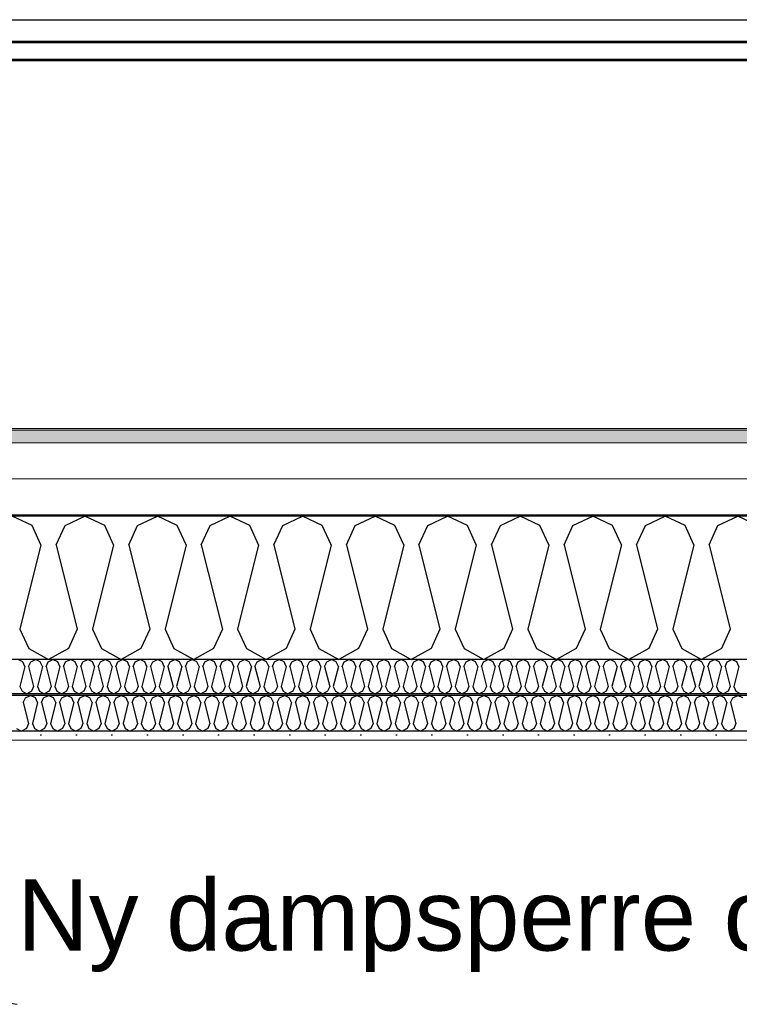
# Model space of a CAD drawing. Header units: millimetres. Extents: x -8544 to 51179, y -2070 to 39312.
# Tile 124 of 165: x 29195 to 30207, y 8065 to 9450. Entities that reach past the tile are written whole.
import ezdxf

# ---------------------------------------------------------------- set-up
doc = ezdxf.new("R2010")
doc.units = ezdxf.units.MM
doc.header["$LTSCALE"] = 0.5
doc.header["$MEASUREMENT"] = 0
doc.linetypes.add('PLINE', pattern=[0])
doc.layers.add('236- Innvendig kledning og overflate(Nye konstruksjoner)', color=7, linetype='Continuous', lineweight=0)
doc.layers.add('262- Taktekking(Nye konstruksjoner)', color=7, linetype='Continuous', lineweight=0)
for name, color, linetype in [('256- Faste himlinger og overflatebehandling (Skravur)(Nye konstruksjoner)', 7, 'Continuous'), ('256- Faste himlinger og overflatebehandling(Nye konstruksjoner)', 7, 'Continuous'), ('261- Primærkonstruksjon (tak)', 7, 'Continuous'), ('261- Primærkonstruksjon (tak) (Skravur)', 7, 'Continuous'), ('262- Taktekking (Skravur)(Nye konstruksjoner)', 7, 'Continuous'), ('265- Gesimser_ takrenner og nedløp(Nye konstruksjoner)', 7, 'Continuous'), ('832- Tekst bygning(Nye konstruksjoner)', 7, 'Continuous')]:
    doc.layers.add(name, color=color, linetype=linetype)
doc.styles.add('GENERATED_STYLE_3', font='arial.ttf')
doc.dimstyles.new('GENERATED_STYLE__2', dxfattribs={"dimtxt": 0.18, "dimasz": 182.4, "dimexe": 0.18, "dimexo": 0.0625, "dimgap": 0, "dimtad": 0, "dimtih": 1, "dimtoh": 1, "dimdec": 4, "dimzin": 0, "dimdsep": 46, "dimcen": 0.09, "dimadec": 0, "dimazin": 0, "dimtfac": 1, "dimtdec": 4, "dimtmove": 0, "dimatfit": 3, "dimldrblk": 'ARROWHEAD_5', "dimfxl": 1, "dimtolj": 1, "dimtzin": 0, "dimarcsym": 0})

# ---------------------------------------------------------------- blocks, each defined once
blk = doc.blocks.new('*X5')
at = {"layer": '261- Primærkonstruksjon (tak) (Skravur)', "linetype": 'PLINE'}
for p, q in [((29212.7, 8738.1), (29184.9, 8751.3)), ((29259, 8738.1), (29286.9, 8751.3)), ((29314.8, 8738.1), (29286.9, 8751.3)), ((29361.1, 8738.1), (29389, 8751.3)), ((29416.8, 8738.1), (29389, 8751.3)), ((29463.1, 8738.1), (29491, 8751.3)), ((29518.9, 8738.1), (29491, 8751.3)), ((29565.2, 8738.1), (29593, 8751.3)), ((29620.9, 8738.1), (29593, 8751.3)), ((29667.2, 8738.1), (29695.1, 8751.3)), ((29723, 8738.1), (29695.1, 8751.3)), ((29769.3, 8738.1), (29797.1, 8751.3)), ((29825, 8738.1), (29797.1, 8751.3)), ((29871.3, 8738.1), (29899.2, 8751.3)), ((29927, 8738.1), (29899.2, 8751.3)), ((29973.4, 8738.1), (30001.2, 8751.3)), ((30029.1, 8738.1), (30001.2, 8751.3)), ((30075.4, 8738.1), (30103.3, 8751.3)), ((30131.1, 8738.1), (30103.3, 8751.3)), ((30177.4, 8738.1), (30205.3, 8751.3)), ((30233.2, 8738.1), (30205.3, 8751.3)), ((29225.2, 8710.8), (29212.7, 8738.1)), ((29246.6, 8710.8), (29259, 8738.1)), ((29327.2, 8710.8), (29314.8, 8738.1)), ((29348.7, 8710.8), (29361.1, 8738.1)), ((29429.3, 8710.8), (29416.8, 8738.1)), ((29450.7, 8710.8), (29463.1, 8738.1)), ((29531.3, 8710.8), (29518.9, 8738.1)), ((29552.7, 8710.8), (29565.2, 8738.1)), ((29633.3, 8710.8), (29620.9, 8738.1)), ((29654.8, 8710.8), (29667.2, 8738.1)), ((29735.4, 8710.8), (29723, 8738.1)), ((29756.8, 8710.8), (29769.3, 8738.1)), ((29837.4, 8710.8), (29825, 8738.1)), ((29858.9, 8710.8), (29871.3, 8738.1)), ((29939.5, 8710.8), (29927, 8738.1)), ((29960.9, 8710.8), (29973.4, 8738.1)), ((30041.5, 8710.8), (30029.1, 8738.1)), ((30063, 8710.8), (30075.4, 8738.1)), ((30143.6, 8710.8), (30131.1, 8738.1)), ((30165, 8710.8), (30177.4, 8738.1)), ((29225.2, 8710.8), (29195.6, 8592.5)), ((29246.6, 8710.8), (29276.2, 8592.5)), ((29327.2, 8710.8), (29297.6, 8592.5)), ((29348.7, 8710.8), (29378.2, 8592.5)), ((29429.3, 8710.8), (29399.7, 8592.5)), ((29450.7, 8710.8), (29480.3, 8592.5)), ((29531.3, 8710.8), (29501.7, 8592.5)), ((29552.7, 8710.8), (29582.3, 8592.5)), ((29633.3, 8710.8), (29603.8, 8592.5)), ((29654.8, 8710.8), (29684.4, 8592.5)), ((29735.4, 8710.8), (29705.8, 8592.5)), ((29756.8, 8710.8), (29786.4, 8592.5)), ((29837.4, 8710.8), (29807.9, 8592.5)), ((29858.9, 8710.8), (29888.5, 8592.5)), ((29939.5, 8710.8), (29909.9, 8592.5)), ((29960.9, 8710.8), (29990.5, 8592.5)), ((30041.5, 8710.8), (30011.9, 8592.5)), ((30063, 8710.8), (30092.5, 8592.5)), ((30143.6, 8710.8), (30114, 8592.5)), ((30165, 8710.8), (30194.6, 8592.5)), ((29195.6, 8592.5), (29208, 8565.1)), ((29276.2, 8592.5), (29263.8, 8565.1)), ((29297.6, 8592.5), (29310.1, 8565.1)), ((29378.2, 8592.5), (29365.8, 8565.1)), ((29399.7, 8592.5), (29412.1, 8565.1)), ((29480.3, 8592.5), (29467.8, 8565.1)), ((29501.7, 8592.5), (29514.2, 8565.1)), ((29582.3, 8592.5), (29569.9, 8565.1)), ((29603.8, 8592.5), (29616.2, 8565.1)), ((29684.4, 8592.5), (29671.9, 8565.1)), ((29705.8, 8592.5), (29718.2, 8565.1)), ((29786.4, 8592.5), (29774, 8565.1)), ((29807.9, 8592.5), (29820.3, 8565.1)), ((29888.5, 8592.5), (29876, 8565.1)), ((29909.9, 8592.5), (29922.3, 8565.1)), ((29990.5, 8592.5), (29978.1, 8565.1)), ((30011.9, 8592.5), (30024.4, 8565.1)), ((30092.5, 8592.5), (30080.1, 8565.1)), ((30114, 8592.5), (30126.4, 8565.1)), ((30194.6, 8592.5), (30182.2, 8565.1)), ((29208, 8565.1), (29235.9, 8549.6)), ((29263.8, 8565.1), (29235.9, 8549.6)), ((29310.1, 8565.1), (29337.9, 8549.6)), ((29365.8, 8565.1), (29337.9, 8549.6)), ((29412.1, 8565.1), (29440, 8549.6)), ((29467.8, 8565.1), (29440, 8549.6)), ((29514.2, 8565.1), (29542, 8549.6)), ((29569.9, 8565.1), (29542, 8549.6)), ((29616.2, 8565.1), (29644.1, 8549.6)), ((29671.9, 8565.1), (29644.1, 8549.6)), ((29718.2, 8565.1), (29746.1, 8549.6)), ((29774, 8565.1), (29746.1, 8549.6)), ((29820.3, 8565.1), (29848.2, 8549.6)), ((29876, 8565.1), (29848.2, 8549.6)), ((29922.3, 8565.1), (29950.2, 8549.6)), ((29978.1, 8565.1), (29950.2, 8549.6)), ((30024.4, 8565.1), (30052.2, 8549.6)), ((30080.1, 8565.1), (30052.2, 8549.6)), ((30126.4, 8565.1), (30154.3, 8549.6)), ((30182.2, 8565.1), (30154.3, 8549.6))]:
    blk.add_line(p, q, dxfattribs=at)
blk = doc.blocks.new('*X35')
at = {"layer": '256- Faste himlinger og overflatebehandling (Skravur)(Nye konstruksjoner)', "linetype": 'PLINE'}
for p, q in [((29200.3, 8489), (29203.4, 8495.8)), ((29203.4, 8495.8), (29210.4, 8499.1)), ((29217.3, 8495.8), (29210.4, 8499.1)), ((29220.5, 8489), (29217.3, 8495.8)), ((29225.8, 8489), (29228.9, 8495.8)), ((29228.9, 8495.8), (29235.9, 8499.1)), ((29242.9, 8495.8), (29235.9, 8499.1)), ((29246, 8489), (29242.9, 8495.8)), ((29251.3, 8489), (29254.4, 8495.8)), ((29254.4, 8495.8), (29261.4, 8499.1)), ((29268.4, 8495.8), (29261.4, 8499.1)), ((29271.5, 8489), (29268.4, 8495.8)), ((29276.8, 8489), (29279.9, 8495.8)), ((29279.9, 8495.8), (29286.9, 8499.1)), ((29293.9, 8495.8), (29286.9, 8499.1)), ((29297, 8489), (29293.9, 8495.8)), ((29302.3, 8489), (29305.5, 8495.8)), ((29305.5, 8495.8), (29312.4, 8499.1)), ((29319.4, 8495.8), (29312.4, 8499.1)), ((29322.5, 8489), (29319.4, 8495.8)), ((29327.9, 8489), (29331, 8495.8)), ((29331, 8495.8), (29337.9, 8499.1)), ((29344.9, 8495.8), (29337.9, 8499.1)), ((29348, 8489), (29344.9, 8495.8)), ((29353.4, 8489), (29356.5, 8495.8)), ((29356.5, 8495.8), (29363.4, 8499.1)), ((29370.4, 8495.8), (29363.4, 8499.1)), ((29373.5, 8489), (29370.4, 8495.8)), ((29378.9, 8489), (29382, 8495.8)), ((29382, 8495.8), (29389, 8499.1)), ((29395.9, 8495.8), (29389, 8499.1)), ((29399, 8489), (29395.9, 8495.8)), ((29404.4, 8489), (29407.5, 8495.8)), ((29407.5, 8495.8), (29414.5, 8499.1)), ((29421.4, 8495.8), (29414.5, 8499.1)), ((29424.5, 8489), (29421.4, 8495.8)), ((29429.9, 8489), (29433, 8495.8)), ((29433, 8495.8), (29440, 8499.1)), ((29446.9, 8495.8), (29440, 8499.1)), ((29450.1, 8489), (29446.9, 8495.8)), ((29455.4, 8489), (29458.5, 8495.8)), ((29458.5, 8495.8), (29465.5, 8499.1)), ((29472.5, 8495.8), (29465.5, 8499.1)), ((29475.6, 8489), (29472.5, 8495.8)), ((29480.9, 8489), (29484, 8495.8)), ((29484, 8495.8), (29491, 8499.1)), ((29498, 8495.8), (29491, 8499.1)), ((29501.1, 8489), (29498, 8495.8)), ((29506.4, 8489), (29509.5, 8495.8)), ((29509.5, 8495.8), (29516.5, 8499.1)), ((29523.5, 8495.8), (29516.5, 8499.1)), ((29526.6, 8489), (29523.5, 8495.8)), ((29531.9, 8489), (29535.1, 8495.8)), ((29535.1, 8495.8), (29542, 8499.1)), ((29549, 8495.8), (29542, 8499.1)), ((29552.1, 8489), (29549, 8495.8)), ((29557.5, 8489), (29560.6, 8495.8)), ((29560.6, 8495.8), (29567.5, 8499.1)), ((29574.5, 8495.8), (29567.5, 8499.1)), ((29577.6, 8489), (29574.5, 8495.8)), ((29583, 8489), (29586.1, 8495.8)), ((29586.1, 8495.8), (29593, 8499.1)), ((29600, 8495.8), (29593, 8499.1)), ((29603.1, 8489), (29600, 8495.8)), ((29608.5, 8489), (29611.6, 8495.8)), ((29611.6, 8495.8), (29618.6, 8499.1)), ((29625.5, 8495.8), (29618.6, 8499.1)), ((29628.6, 8489), (29625.5, 8495.8)), ((29634, 8489), (29637.1, 8495.8)), ((29637.1, 8495.8), (29644.1, 8499.1)), ((29651, 8495.8), (29644.1, 8499.1)), ((29654.1, 8489), (29651, 8495.8)), ((29659.5, 8489), (29662.6, 8495.8)), ((29662.6, 8495.8), (29669.6, 8499.1)), ((29676.5, 8495.8), (29669.6, 8499.1)), ((29679.7, 8489), (29676.5, 8495.8)), ((29685, 8489), (29688.1, 8495.8)), ((29688.1, 8495.8), (29695.1, 8499.1)), ((29702.1, 8495.8), (29695.1, 8499.1)), ((29705.2, 8489), (29702.1, 8495.8)), ((29710.5, 8489), (29713.6, 8495.8)), ((29713.6, 8495.8), (29720.6, 8499.1)), ((29727.6, 8495.8), (29720.6, 8499.1)), ((29730.7, 8489), (29727.6, 8495.8)), ((29736, 8489), (29739.1, 8495.8)), ((29739.1, 8495.8), (29746.1, 8499.1)), ((29753.1, 8495.8), (29746.1, 8499.1)), ((29756.2, 8489), (29753.1, 8495.8)), ((29761.5, 8489), (29764.7, 8495.8)), ((29764.7, 8495.8), (29771.6, 8499.1)), ((29778.6, 8495.8), (29771.6, 8499.1)), ((29781.7, 8489), (29778.6, 8495.8)), ((29787.1, 8489), (29790.2, 8495.8)), ((29790.2, 8495.8), (29797.1, 8499.1)), ((29804.1, 8495.8), (29797.1, 8499.1)), ((29807.2, 8489), (29804.1, 8495.8)), ((29812.6, 8489), (29815.7, 8495.8)), ((29815.7, 8495.8), (29822.6, 8499.1)), ((29829.6, 8495.8), (29822.6, 8499.1)), ((29832.7, 8489), (29829.6, 8495.8)), ((29838.1, 8489), (29841.2, 8495.8)), ((29841.2, 8495.8), (29848.2, 8499.1)), ((29855.1, 8495.8), (29848.2, 8499.1)), ((29858.2, 8489), (29855.1, 8495.8)), ((29863.6, 8489), (29866.7, 8495.8)), ((29866.7, 8495.8), (29873.7, 8499.1)), ((29880.6, 8495.8), (29873.7, 8499.1)), ((29883.7, 8489), (29880.6, 8495.8)), ((29889.1, 8489), (29892.2, 8495.8)), ((29892.2, 8495.8), (29899.2, 8499.1)), ((29906.1, 8495.8), (29899.2, 8499.1)), ((29909.3, 8489), (29906.1, 8495.8)), ((29914.6, 8489), (29917.7, 8495.8)), ((29917.7, 8495.8), (29924.7, 8499.1)), ((29931.7, 8495.8), (29924.7, 8499.1)), ((29934.8, 8489), (29931.7, 8495.8)), ((29940.1, 8489), (29943.2, 8495.8)), ((29943.2, 8495.8), (29950.2, 8499.1)), ((29957.2, 8495.8), (29950.2, 8499.1)), ((29960.3, 8489), (29957.2, 8495.8)), ((29965.6, 8489), (29968.7, 8495.8)), ((29968.7, 8495.8), (29975.7, 8499.1)), ((29982.7, 8495.8), (29975.7, 8499.1)), ((29985.8, 8489), (29982.7, 8495.8)), ((29991.1, 8489), (29994.3, 8495.8)), ((29994.3, 8495.8), (30001.2, 8499.1)), ((30008.2, 8495.8), (30001.2, 8499.1)), ((30011.3, 8489), (30008.2, 8495.8)), ((30016.7, 8489), (30019.8, 8495.8)), ((30019.8, 8495.8), (30026.7, 8499.1)), ((30033.7, 8495.8), (30026.7, 8499.1)), ((30036.8, 8489), (30033.7, 8495.8)), ((30042.2, 8489), (30045.3, 8495.8)), ((30045.3, 8495.8), (30052.2, 8499.1)), ((30059.2, 8495.8), (30052.2, 8499.1)), ((30062.3, 8489), (30059.2, 8495.8)), ((30067.7, 8489), (30070.8, 8495.8)), ((30070.8, 8495.8), (30077.8, 8499.1)), ((30084.7, 8495.8), (30077.8, 8499.1)), ((30087.8, 8489), (30084.7, 8495.8)), ((30093.2, 8489), (30096.3, 8495.8)), ((30096.3, 8495.8), (30103.3, 8499.1)), ((30110.2, 8495.8), (30103.3, 8499.1)), ((30113.3, 8489), (30110.2, 8495.8)), ((30118.7, 8489), (30121.8, 8495.8)), ((30121.8, 8495.8), (30128.8, 8499.1)), ((30135.7, 8495.8), (30128.8, 8499.1)), ((30138.9, 8489), (30135.7, 8495.8)), ((30144.2, 8489), (30147.3, 8495.8)), ((30147.3, 8495.8), (30154.3, 8499.1)), ((30161.3, 8495.8), (30154.3, 8499.1)), ((30164.4, 8489), (30161.3, 8495.8)), ((30169.7, 8489), (30172.8, 8495.8)), ((30172.8, 8495.8), (30179.8, 8499.1)), ((30186.8, 8495.8), (30179.8, 8499.1)), ((30189.9, 8489), (30186.8, 8495.8)), ((30195.2, 8489), (30198.3, 8495.8)), ((30198.3, 8495.8), (30205.3, 8499.1)), ((30212.3, 8495.8), (30205.3, 8499.1)), ((29200.3, 8489), (29207.7, 8459.4)), ((29220.5, 8489), (29213.1, 8459.4)), ((29225.8, 8489), (29233.2, 8459.4)), ((29246, 8489), (29238.6, 8459.4)), ((29251.3, 8489), (29258.7, 8459.4)), ((29271.5, 8489), (29264.1, 8459.4)), ((29276.8, 8489), (29284.2, 8459.4)), ((29297, 8489), (29289.6, 8459.4)), ((29302.3, 8489), (29309.7, 8459.4)), ((29322.5, 8489), (29315.1, 8459.4)), ((29327.9, 8489), (29335.3, 8459.4)), ((29348, 8489), (29340.6, 8459.4)), ((29353.4, 8489), (29360.8, 8459.4)), ((29373.5, 8489), (29366.1, 8459.4)), ((29378.9, 8489), (29386.3, 8459.4)), ((29399, 8489), (29391.6, 8459.4)), ((29404.4, 8489), (29411.8, 8459.4)), ((29424.5, 8489), (29417.1, 8459.4)), ((29429.9, 8489), (29437.3, 8459.4)), ((29450.1, 8489), (29442.7, 8459.4)), ((29455.4, 8489), (29462.8, 8459.4)), ((29475.6, 8489), (29468.2, 8459.4)), ((29480.9, 8489), (29488.3, 8459.4)), ((29501.1, 8489), (29493.7, 8459.4)), ((29506.4, 8489), (29513.8, 8459.4)), ((29526.6, 8489), (29519.2, 8459.4)), ((29531.9, 8489), (29539.3, 8459.4)), ((29552.1, 8489), (29544.7, 8459.4)), ((29557.5, 8489), (29564.9, 8459.4)), ((29577.6, 8489), (29570.2, 8459.4)), ((29583, 8489), (29590.4, 8459.4)), ((29603.1, 8489), (29595.7, 8459.4)), ((29608.5, 8489), (29615.9, 8459.4)), ((29628.6, 8489), (29621.2, 8459.4)), ((29634, 8489), (29641.4, 8459.4)), ((29654.1, 8489), (29646.7, 8459.4)), ((29659.5, 8489), (29666.9, 8459.4)), ((29679.7, 8489), (29672.3, 8459.4)), ((29685, 8489), (29692.4, 8459.4)), ((29705.2, 8489), (29697.8, 8459.4)), ((29710.5, 8489), (29717.9, 8459.4)), ((29730.7, 8489), (29723.3, 8459.4)), ((29736, 8489), (29743.4, 8459.4)), ((29756.2, 8489), (29748.8, 8459.4)), ((29761.5, 8489), (29768.9, 8459.4)), ((29781.7, 8489), (29774.3, 8459.4)), ((29787.1, 8489), (29794.5, 8459.4)), ((29807.2, 8489), (29799.8, 8459.4)), ((29812.6, 8489), (29820, 8459.4)), ((29832.7, 8489), (29825.3, 8459.4)), ((29838.1, 8489), (29845.5, 8459.4)), ((29858.2, 8489), (29850.8, 8459.4)), ((29863.6, 8489), (29871, 8459.4)), ((29883.7, 8489), (29876.3, 8459.4)), ((29889.1, 8489), (29896.5, 8459.4)), ((29909.3, 8489), (29901.9, 8459.4)), ((29914.6, 8489), (29922, 8459.4)), ((29934.8, 8489), (29927.4, 8459.4)), ((29940.1, 8489), (29947.5, 8459.4)), ((29960.3, 8489), (29952.9, 8459.4)), ((29965.6, 8489), (29973, 8459.4)), ((29985.8, 8489), (29978.4, 8459.4)), ((29991.1, 8489), (29998.5, 8459.4)), ((30011.3, 8489), (30003.9, 8459.4)), ((30016.7, 8489), (30024.1, 8459.4)), ((30036.8, 8489), (30029.4, 8459.4)), ((30042.2, 8489), (30049.6, 8459.4)), ((30062.3, 8489), (30054.9, 8459.4)), ((30067.7, 8489), (30075.1, 8459.4)), ((30087.8, 8489), (30080.4, 8459.4)), ((30093.2, 8489), (30100.6, 8459.4)), ((30113.3, 8489), (30105.9, 8459.4)), ((30118.7, 8489), (30126.1, 8459.4)), ((30138.9, 8489), (30131.5, 8459.4)), ((30144.2, 8489), (30151.6, 8459.4)), ((30164.4, 8489), (30157, 8459.4)), ((30169.7, 8489), (30177.1, 8459.4)), ((30189.9, 8489), (30182.5, 8459.4)), ((30195.2, 8489), (30202.6, 8459.4)), ((29190.7, 8452.6), (29197.6, 8448.7)), ((29204.6, 8452.6), (29197.6, 8448.7)), ((29207.7, 8459.4), (29204.6, 8452.6)), ((29213.1, 8459.4), (29216.2, 8452.6)), ((29216.2, 8452.6), (29223.1, 8448.7)), ((29230.1, 8452.6), (29223.1, 8448.7)), ((29233.2, 8459.4), (29230.1, 8452.6)), ((29238.6, 8459.4), (29241.7, 8452.6)), ((29241.7, 8452.6), (29248.6, 8448.7)), ((29255.6, 8452.6), (29248.6, 8448.7)), ((29258.7, 8459.4), (29255.6, 8452.6)), ((29264.1, 8459.4), (29267.2, 8452.6)), ((29267.2, 8452.6), (29274.2, 8448.7)), ((29281.1, 8452.6), (29274.2, 8448.7)), ((29284.2, 8459.4), (29281.1, 8452.6)), ((29289.6, 8459.4), (29292.7, 8452.6)), ((29292.7, 8452.6), (29299.7, 8448.7)), ((29306.6, 8452.6), (29299.7, 8448.7)), ((29309.7, 8459.4), (29306.6, 8452.6)), ((29315.1, 8459.4), (29318.2, 8452.6)), ((29318.2, 8452.6), (29325.2, 8448.7)), ((29332.1, 8452.6), (29325.2, 8448.7)), ((29335.3, 8459.4), (29332.1, 8452.6)), ((29340.6, 8459.4), (29343.7, 8452.6)), ((29343.7, 8452.6), (29350.7, 8448.7)), ((29357.7, 8452.6), (29350.7, 8448.7)), ((29360.8, 8459.4), (29357.7, 8452.6)), ((29366.1, 8459.4), (29369.2, 8452.6)), ((29369.2, 8452.6), (29376.2, 8448.7)), ((29383.2, 8452.6), (29376.2, 8448.7)), ((29386.3, 8459.4), (29383.2, 8452.6)), ((29391.6, 8459.4), (29394.7, 8452.6)), ((29394.7, 8452.6), (29401.7, 8448.7)), ((29408.7, 8452.6), (29401.7, 8448.7)), ((29411.8, 8459.4), (29408.7, 8452.6)), ((29417.1, 8459.4), (29420.3, 8452.6)), ((29420.3, 8452.6), (29427.2, 8448.7)), ((29434.2, 8452.6), (29427.2, 8448.7)), ((29437.3, 8459.4), (29434.2, 8452.6)), ((29442.7, 8459.4), (29445.8, 8452.6)), ((29445.8, 8452.6), (29452.7, 8448.7)), ((29459.7, 8452.6), (29452.7, 8448.7)), ((29462.8, 8459.4), (29459.7, 8452.6)), ((29468.2, 8459.4), (29471.3, 8452.6)), ((29471.3, 8452.6), (29478.2, 8448.7)), ((29485.2, 8452.6), (29478.2, 8448.7)), ((29488.3, 8459.4), (29485.2, 8452.6)), ((29493.7, 8459.4), (29496.8, 8452.6)), ((29496.8, 8452.6), (29503.8, 8448.7)), ((29510.7, 8452.6), (29503.8, 8448.7)), ((29513.8, 8459.4), (29510.7, 8452.6)), ((29519.2, 8459.4), (29522.3, 8452.6)), ((29522.3, 8452.6), (29529.3, 8448.7)), ((29536.2, 8452.6), (29529.3, 8448.7)), ((29539.3, 8459.4), (29536.2, 8452.6)), ((29544.7, 8459.4), (29547.8, 8452.6)), ((29547.8, 8452.6), (29554.8, 8448.7)), ((29561.7, 8452.6), (29554.8, 8448.7)), ((29564.9, 8459.4), (29561.7, 8452.6)), ((29570.2, 8459.4), (29573.3, 8452.6)), ((29573.3, 8452.6), (29580.3, 8448.7)), ((29587.3, 8452.6), (29580.3, 8448.7)), ((29590.4, 8459.4), (29587.3, 8452.6)), ((29595.7, 8459.4), (29598.8, 8452.6)), ((29598.8, 8452.6), (29605.8, 8448.7)), ((29612.8, 8452.6), (29605.8, 8448.7)), ((29615.9, 8459.4), (29612.8, 8452.6)), ((29621.2, 8459.4), (29624.3, 8452.6)), ((29624.3, 8452.6), (29631.3, 8448.7)), ((29638.3, 8452.6), (29631.3, 8448.7)), ((29641.4, 8459.4), (29638.3, 8452.6)), ((29646.7, 8459.4), (29649.9, 8452.6)), ((29649.9, 8452.6), (29656.8, 8448.7)), ((29663.8, 8452.6), (29656.8, 8448.7)), ((29666.9, 8459.4), (29663.8, 8452.6)), ((29672.3, 8459.4), (29675.4, 8452.6)), ((29675.4, 8452.6), (29682.3, 8448.7)), ((29689.3, 8452.6), (29682.3, 8448.7)), ((29692.4, 8459.4), (29689.3, 8452.6)), ((29697.8, 8459.4), (29700.9, 8452.6)), ((29700.9, 8452.6), (29707.8, 8448.7)), ((29714.8, 8452.6), (29707.8, 8448.7)), ((29717.9, 8459.4), (29714.8, 8452.6)), ((29723.3, 8459.4), (29726.4, 8452.6)), ((29726.4, 8452.6), (29733.4, 8448.7)), ((29740.3, 8452.6), (29733.4, 8448.7)), ((29743.4, 8459.4), (29740.3, 8452.6)), ((29748.8, 8459.4), (29751.9, 8452.6)), ((29751.9, 8452.6), (29758.9, 8448.7)), ((29765.8, 8452.6), (29758.9, 8448.7)), ((29768.9, 8459.4), (29765.8, 8452.6)), ((29774.3, 8459.4), (29777.4, 8452.6)), ((29777.4, 8452.6), (29784.4, 8448.7)), ((29791.3, 8452.6), (29784.4, 8448.7)), ((29794.5, 8459.4), (29791.3, 8452.6)), ((29799.8, 8459.4), (29802.9, 8452.6)), ((29802.9, 8452.6), (29809.9, 8448.7)), ((29816.9, 8452.6), (29809.9, 8448.7)), ((29820, 8459.4), (29816.9, 8452.6)), ((29825.3, 8459.4), (29828.4, 8452.6)), ((29828.4, 8452.6), (29835.4, 8448.7)), ((29842.4, 8452.6), (29835.4, 8448.7)), ((29845.5, 8459.4), (29842.4, 8452.6)), ((29850.8, 8459.4), (29853.9, 8452.6)), ((29853.9, 8452.6), (29860.9, 8448.7)), ((29867.9, 8452.6), (29860.9, 8448.7)), ((29871, 8459.4), (29867.9, 8452.6)), ((29876.3, 8459.4), (29879.5, 8452.6)), ((29879.5, 8452.6), (29886.4, 8448.7)), ((29893.4, 8452.6), (29886.4, 8448.7)), ((29896.5, 8459.4), (29893.4, 8452.6)), ((29901.9, 8459.4), (29905, 8452.6)), ((29905, 8452.6), (29911.9, 8448.7)), ((29918.9, 8452.6), (29911.9, 8448.7)), ((29922, 8459.4), (29918.9, 8452.6)), ((29927.4, 8459.4), (29930.5, 8452.6)), ((29930.5, 8452.6), (29937.4, 8448.7)), ((29944.4, 8452.6), (29937.4, 8448.7)), ((29947.5, 8459.4), (29944.4, 8452.6)), ((29952.9, 8459.4), (29956, 8452.6)), ((29956, 8452.6), (29963, 8448.7)), ((29969.9, 8452.6), (29963, 8448.7)), ((29973, 8459.4), (29969.9, 8452.6)), ((29978.4, 8459.4), (29981.5, 8452.6)), ((29981.5, 8452.6), (29988.5, 8448.7)), ((29995.4, 8452.6), (29988.5, 8448.7)), ((29998.5, 8459.4), (29995.4, 8452.6)), ((30003.9, 8459.4), (30007, 8452.6)), ((30007, 8452.6), (30014, 8448.7)), ((30020.9, 8452.6), (30014, 8448.7)), ((30024.1, 8459.4), (30020.9, 8452.6)), ((30029.4, 8459.4), (30032.5, 8452.6)), ((30032.5, 8452.6), (30039.5, 8448.7)), ((30046.5, 8452.6), (30039.5, 8448.7)), ((30049.6, 8459.4), (30046.5, 8452.6)), ((30054.9, 8459.4), (30058, 8452.6)), ((30058, 8452.6), (30065, 8448.7)), ((30072, 8452.6), (30065, 8448.7)), ((30075.1, 8459.4), (30072, 8452.6)), ((30080.4, 8459.4), (30083.5, 8452.6)), ((30083.5, 8452.6), (30090.5, 8448.7)), ((30097.5, 8452.6), (30090.5, 8448.7)), ((30100.6, 8459.4), (30097.5, 8452.6)), ((30105.9, 8459.4), (30109.1, 8452.6)), ((30109.1, 8452.6), (30116, 8448.7)), ((30123, 8452.6), (30116, 8448.7)), ((30126.1, 8459.4), (30123, 8452.6)), ((30131.5, 8459.4), (30134.6, 8452.6)), ((30134.6, 8452.6), (30141.5, 8448.7)), ((30148.5, 8452.6), (30141.5, 8448.7)), ((30151.6, 8459.4), (30148.5, 8452.6)), ((30157, 8459.4), (30160.1, 8452.6)), ((30160.1, 8452.6), (30167, 8448.7)), ((30174, 8452.6), (30167, 8448.7)), ((30177.1, 8459.4), (30174, 8452.6)), ((30182.5, 8459.4), (30185.6, 8452.6)), ((30185.6, 8452.6), (30192.6, 8448.7)), ((30199.5, 8452.6), (30192.6, 8448.7)), ((30202.6, 8459.4), (30199.5, 8452.6))]:
    blk.add_line(p, q, dxfattribs=at)
blk = doc.blocks.new('*X36')
at = {"layer": '256- Faste himlinger og overflatebehandling (Skravur)(Nye konstruksjoner)', "linetype": 'PLINE'}
for p, q in [((29199.7, 8546.4), (29193, 8549.6)), ((29202.7, 8539.9), (29199.7, 8546.4)), ((29207.8, 8539.9), (29210.8, 8546.4)), ((29210.8, 8546.4), (29217.5, 8549.6)), ((29224.2, 8546.4), (29217.5, 8549.6)), ((29227.2, 8539.9), (29224.2, 8546.4)), ((29232.3, 8539.9), (29235.3, 8546.4)), ((29235.3, 8546.4), (29242, 8549.6)), ((29248.7, 8546.4), (29242, 8549.6)), ((29251.7, 8539.9), (29248.7, 8546.4)), ((29256.8, 8539.9), (29259.8, 8546.4)), ((29259.8, 8546.4), (29266.5, 8549.6)), ((29273.2, 8546.4), (29266.5, 8549.6)), ((29276.2, 8539.9), (29273.2, 8546.4)), ((29281.3, 8539.9), (29284.3, 8546.4)), ((29284.3, 8546.4), (29291, 8549.6)), ((29297.7, 8546.4), (29291, 8549.6)), ((29300.7, 8539.9), (29297.7, 8546.4)), ((29305.8, 8539.9), (29308.8, 8546.4)), ((29308.8, 8546.4), (29315.5, 8549.6)), ((29322.2, 8546.4), (29315.5, 8549.6)), ((29325.2, 8539.9), (29322.2, 8546.4)), ((29330.3, 8539.9), (29333.3, 8546.4)), ((29333.3, 8546.4), (29340, 8549.6)), ((29346.7, 8546.4), (29340, 8549.6)), ((29349.6, 8539.9), (29346.7, 8546.4)), ((29354.8, 8539.9), (29357.8, 8546.4)), ((29357.8, 8546.4), (29364.5, 8549.6)), ((29371.2, 8546.4), (29364.5, 8549.6)), ((29374.1, 8539.9), (29371.2, 8546.4)), ((29379.3, 8539.9), (29382.3, 8546.4)), ((29382.3, 8546.4), (29389, 8549.6)), ((29395.6, 8546.4), (29389, 8549.6)), ((29398.6, 8539.9), (29395.6, 8546.4)), ((29403.8, 8539.9), (29406.8, 8546.4)), ((29406.8, 8546.4), (29413.4, 8549.6)), ((29420.1, 8546.4), (29413.4, 8549.6)), ((29423.1, 8539.9), (29420.1, 8546.4)), ((29428.3, 8539.9), (29431.2, 8546.4)), ((29431.2, 8546.4), (29437.9, 8549.6)), ((29444.6, 8546.4), (29437.9, 8549.6)), ((29447.6, 8539.9), (29444.6, 8546.4)), ((29452.8, 8539.9), (29455.7, 8546.4)), ((29455.7, 8546.4), (29462.4, 8549.6)), ((29469.1, 8546.4), (29462.4, 8549.6)), ((29472.1, 8539.9), (29469.1, 8546.4)), ((29477.2, 8539.9), (29480.2, 8546.4)), ((29480.2, 8546.4), (29486.9, 8549.6)), ((29493.6, 8546.4), (29486.9, 8549.6)), ((29496.6, 8539.9), (29493.6, 8546.4)), ((29501.7, 8539.9), (29504.7, 8546.4)), ((29504.7, 8546.4), (29511.4, 8549.6)), ((29518.1, 8546.4), (29511.4, 8549.6)), ((29521.1, 8539.9), (29518.1, 8546.4)), ((29526.2, 8539.9), (29529.2, 8546.4)), ((29529.2, 8546.4), (29535.9, 8549.6)), ((29542.6, 8546.4), (29535.9, 8549.6)), ((29545.6, 8539.9), (29542.6, 8546.4)), ((29550.7, 8539.9), (29553.7, 8546.4)), ((29553.7, 8546.4), (29560.4, 8549.6)), ((29567.1, 8546.4), (29560.4, 8549.6)), ((29570.1, 8539.9), (29567.1, 8546.4)), ((29575.2, 8539.9), (29578.2, 8546.4)), ((29578.2, 8546.4), (29584.9, 8549.6)), ((29591.6, 8546.4), (29584.9, 8549.6)), ((29594.6, 8539.9), (29591.6, 8546.4)), ((29599.7, 8539.9), (29602.7, 8546.4)), ((29602.7, 8546.4), (29609.4, 8549.6)), ((29616.1, 8546.4), (29609.4, 8549.6)), ((29619, 8539.9), (29616.1, 8546.4)), ((29624.2, 8539.9), (29627.2, 8546.4)), ((29627.2, 8546.4), (29633.9, 8549.6)), ((29640.5, 8546.4), (29633.9, 8549.6)), ((29643.5, 8539.9), (29640.5, 8546.4)), ((29648.7, 8539.9), (29651.7, 8546.4)), ((29651.7, 8546.4), (29658.4, 8549.6)), ((29665, 8546.4), (29658.4, 8549.6)), ((29668, 8539.9), (29665, 8546.4)), ((29673.2, 8539.9), (29676.2, 8546.4)), ((29676.2, 8546.4), (29682.8, 8549.6)), ((29689.5, 8546.4), (29682.8, 8549.6)), ((29692.5, 8539.9), (29689.5, 8546.4)), ((29697.7, 8539.9), (29700.6, 8546.4)), ((29700.6, 8546.4), (29707.3, 8549.6)), ((29714, 8546.4), (29707.3, 8549.6)), ((29717, 8539.9), (29714, 8546.4)), ((29722.2, 8539.9), (29725.1, 8546.4)), ((29725.1, 8546.4), (29731.8, 8549.6)), ((29738.5, 8546.4), (29731.8, 8549.6)), ((29741.5, 8539.9), (29738.5, 8546.4)), ((29746.6, 8539.9), (29749.6, 8546.4)), ((29749.6, 8546.4), (29756.3, 8549.6)), ((29763, 8546.4), (29756.3, 8549.6)), ((29766, 8539.9), (29763, 8546.4)), ((29771.1, 8539.9), (29774.1, 8546.4)), ((29774.1, 8546.4), (29780.8, 8549.6)), ((29787.5, 8546.4), (29780.8, 8549.6)), ((29790.5, 8539.9), (29787.5, 8546.4)), ((29795.6, 8539.9), (29798.6, 8546.4)), ((29798.6, 8546.4), (29805.3, 8549.6)), ((29812, 8546.4), (29805.3, 8549.6)), ((29815, 8539.9), (29812, 8546.4)), ((29820.1, 8539.9), (29823.1, 8546.4)), ((29823.1, 8546.4), (29829.8, 8549.6)), ((29836.5, 8546.4), (29829.8, 8549.6)), ((29839.5, 8539.9), (29836.5, 8546.4)), ((29844.6, 8539.9), (29847.6, 8546.4)), ((29847.6, 8546.4), (29854.3, 8549.6)), ((29861, 8546.4), (29854.3, 8549.6)), ((29864, 8539.9), (29861, 8546.4)), ((29869.1, 8539.9), (29872.1, 8546.4)), ((29872.1, 8546.4), (29878.8, 8549.6)), ((29885.5, 8546.4), (29878.8, 8549.6)), ((29888.4, 8539.9), (29885.5, 8546.4)), ((29893.6, 8539.9), (29896.6, 8546.4)), ((29896.6, 8546.4), (29903.3, 8549.6)), ((29909.9, 8546.4), (29903.3, 8549.6)), ((29912.9, 8539.9), (29909.9, 8546.4)), ((29918.1, 8539.9), (29921.1, 8546.4)), ((29921.1, 8546.4), (29927.8, 8549.6)), ((29934.4, 8546.4), (29927.8, 8549.6)), ((29937.4, 8539.9), (29934.4, 8546.4)), ((29942.6, 8539.9), (29945.6, 8546.4)), ((29945.6, 8546.4), (29952.2, 8549.6)), ((29958.9, 8546.4), (29952.2, 8549.6)), ((29961.9, 8539.9), (29958.9, 8546.4)), ((29967.1, 8539.9), (29970, 8546.4)), ((29970, 8546.4), (29976.7, 8549.6)), ((29983.4, 8546.4), (29976.7, 8549.6)), ((29986.4, 8539.9), (29983.4, 8546.4)), ((29991.6, 8539.9), (29994.5, 8546.4)), ((29994.5, 8546.4), (30001.2, 8549.6)), ((30007.9, 8546.4), (30001.2, 8549.6)), ((30010.9, 8539.9), (30007.9, 8546.4)), ((30016, 8539.9), (30019, 8546.4)), ((30019, 8546.4), (30025.7, 8549.6)), ((30032.4, 8546.4), (30025.7, 8549.6)), ((30035.4, 8539.9), (30032.4, 8546.4)), ((30040.5, 8539.9), (30043.5, 8546.4)), ((30043.5, 8546.4), (30050.2, 8549.6)), ((30056.9, 8546.4), (30050.2, 8549.6)), ((30059.9, 8539.9), (30056.9, 8546.4)), ((30065, 8539.9), (30068, 8546.4)), ((30068, 8546.4), (30074.7, 8549.6)), ((30081.4, 8546.4), (30074.7, 8549.6)), ((30084.4, 8539.9), (30081.4, 8546.4)), ((30089.5, 8539.9), (30092.5, 8546.4)), ((30092.5, 8546.4), (30099.2, 8549.6)), ((30105.9, 8546.4), (30099.2, 8549.6)), ((30108.9, 8539.9), (30105.9, 8546.4)), ((30114, 8539.9), (30117, 8546.4)), ((30117, 8546.4), (30123.7, 8549.6)), ((30130.4, 8546.4), (30123.7, 8549.6)), ((30133.4, 8539.9), (30130.4, 8546.4)), ((30138.5, 8539.9), (30141.5, 8546.4)), ((30141.5, 8546.4), (30148.2, 8549.6)), ((30154.9, 8546.4), (30148.2, 8549.6)), ((30157.8, 8539.9), (30154.9, 8546.4)), ((30163, 8539.9), (30166, 8546.4)), ((30166, 8546.4), (30172.7, 8549.6)), ((30179.3, 8546.4), (30172.7, 8549.6)), ((30182.3, 8539.9), (30179.3, 8546.4)), ((30187.5, 8539.9), (30190.5, 8546.4)), ((30190.5, 8546.4), (30197.1, 8549.6)), ((30203.8, 8546.4), (30197.1, 8549.6)), ((30206.8, 8539.9), (30203.8, 8546.4)), ((29202.7, 8539.9), (29195.6, 8511.5)), ((29207.8, 8539.9), (29214.9, 8511.5)), ((29227.2, 8539.9), (29220.1, 8511.5)), ((29232.3, 8539.9), (29239.4, 8511.5)), ((29251.7, 8539.9), (29244.6, 8511.5)), ((29256.8, 8539.9), (29263.9, 8511.5)), ((29276.2, 8539.9), (29269.1, 8511.5)), ((29281.3, 8539.9), (29288.4, 8511.5)), ((29300.7, 8539.9), (29293.6, 8511.5)), ((29305.8, 8539.9), (29312.9, 8511.5)), ((29325.2, 8539.9), (29318.1, 8511.5)), ((29330.3, 8539.9), (29337.4, 8511.5)), ((29349.6, 8539.9), (29342.5, 8511.5)), ((29354.8, 8539.9), (29361.9, 8511.5)), ((29374.1, 8539.9), (29367, 8511.5)), ((29379.3, 8539.9), (29386.4, 8511.5)), ((29398.6, 8539.9), (29391.5, 8511.5)), ((29403.8, 8539.9), (29410.9, 8511.5)), ((29423.1, 8539.9), (29416, 8511.5)), ((29428.3, 8539.9), (29435.4, 8511.5)), ((29447.6, 8539.9), (29440.5, 8511.5)), ((29452.8, 8539.9), (29459.9, 8511.5)), ((29472.1, 8539.9), (29465, 8511.5)), ((29477.2, 8539.9), (29484.3, 8511.5)), ((29496.6, 8539.9), (29489.5, 8511.5)), ((29501.7, 8539.9), (29508.8, 8511.5)), ((29521.1, 8539.9), (29514, 8511.5)), ((29526.2, 8539.9), (29533.3, 8511.5)), ((29545.6, 8539.9), (29538.5, 8511.5)), ((29550.7, 8539.9), (29557.8, 8511.5)), ((29570.1, 8539.9), (29563, 8511.5)), ((29575.2, 8539.9), (29582.3, 8511.5)), ((29594.6, 8539.9), (29587.5, 8511.5)), ((29599.7, 8539.9), (29606.8, 8511.5)), ((29619, 8539.9), (29611.9, 8511.5)), ((29624.2, 8539.9), (29631.3, 8511.5)), ((29643.5, 8539.9), (29636.4, 8511.5)), ((29648.7, 8539.9), (29655.8, 8511.5)), ((29668, 8539.9), (29660.9, 8511.5)), ((29673.2, 8539.9), (29680.3, 8511.5)), ((29692.5, 8539.9), (29685.4, 8511.5)), ((29697.7, 8539.9), (29704.8, 8511.5)), ((29717, 8539.9), (29709.9, 8511.5)), ((29722.2, 8539.9), (29729.3, 8511.5)), ((29741.5, 8539.9), (29734.4, 8511.5)), ((29746.6, 8539.9), (29753.7, 8511.5)), ((29766, 8539.9), (29758.9, 8511.5)), ((29771.1, 8539.9), (29778.2, 8511.5)), ((29790.5, 8539.9), (29783.4, 8511.5)), ((29795.6, 8539.9), (29802.7, 8511.5)), ((29815, 8539.9), (29807.9, 8511.5)), ((29820.1, 8539.9), (29827.2, 8511.5)), ((29839.5, 8539.9), (29832.4, 8511.5)), ((29844.6, 8539.9), (29851.7, 8511.5)), ((29864, 8539.9), (29856.9, 8511.5)), ((29869.1, 8539.9), (29876.2, 8511.5)), ((29888.4, 8539.9), (29881.3, 8511.5)), ((29893.6, 8539.9), (29900.7, 8511.5)), ((29912.9, 8539.9), (29905.8, 8511.5)), ((29918.1, 8539.9), (29925.2, 8511.5)), ((29937.4, 8539.9), (29930.3, 8511.5)), ((29942.6, 8539.9), (29949.7, 8511.5)), ((29961.9, 8539.9), (29954.8, 8511.5)), ((29967.1, 8539.9), (29974.2, 8511.5)), ((29986.4, 8539.9), (29979.3, 8511.5)), ((29991.6, 8539.9), (29998.7, 8511.5)), ((30010.9, 8539.9), (30003.8, 8511.5)), ((30016, 8539.9), (30023.1, 8511.5)), ((30035.4, 8539.9), (30028.3, 8511.5)), ((30040.5, 8539.9), (30047.6, 8511.5)), ((30059.9, 8539.9), (30052.8, 8511.5)), ((30065, 8539.9), (30072.1, 8511.5)), ((30084.4, 8539.9), (30077.3, 8511.5)), ((30089.5, 8539.9), (30096.6, 8511.5)), ((30108.9, 8539.9), (30101.8, 8511.5)), ((30114, 8539.9), (30121.1, 8511.5)), ((30133.4, 8539.9), (30126.3, 8511.5)), ((30138.5, 8539.9), (30145.6, 8511.5)), ((30157.8, 8539.9), (30150.7, 8511.5)), ((30163, 8539.9), (30170.1, 8511.5)), ((30182.3, 8539.9), (30175.2, 8511.5)), ((30187.5, 8539.9), (30194.6, 8511.5)), ((30206.8, 8539.9), (30199.7, 8511.5)), ((29195.6, 8511.5), (29198.6, 8504.9)), ((29198.6, 8504.9), (29205.3, 8501.2)), ((29212, 8504.9), (29205.3, 8501.2)), ((29214.9, 8511.5), (29212, 8504.9)), ((29220.1, 8511.5), (29223.1, 8504.9)), ((29223.1, 8504.9), (29229.8, 8501.2)), ((29236.5, 8504.9), (29229.8, 8501.2)), ((29239.4, 8511.5), (29236.5, 8504.9)), ((29244.6, 8511.5), (29247.6, 8504.9)), ((29247.6, 8504.9), (29254.3, 8501.2)), ((29260.9, 8504.9), (29254.3, 8501.2)), ((29263.9, 8511.5), (29260.9, 8504.9)), ((29269.1, 8511.5), (29272.1, 8504.9)), ((29272.1, 8504.9), (29278.7, 8501.2)), ((29285.4, 8504.9), (29278.7, 8501.2)), ((29288.4, 8511.5), (29285.4, 8504.9)), ((29293.6, 8511.5), (29296.5, 8504.9)), ((29296.5, 8504.9), (29303.2, 8501.2)), ((29309.9, 8504.9), (29303.2, 8501.2)), ((29312.9, 8511.5), (29309.9, 8504.9)), ((29318.1, 8511.5), (29321, 8504.9)), ((29321, 8504.9), (29327.7, 8501.2)), ((29334.4, 8504.9), (29327.7, 8501.2)), ((29337.4, 8511.5), (29334.4, 8504.9)), ((29342.5, 8511.5), (29345.5, 8504.9)), ((29345.5, 8504.9), (29352.2, 8501.2)), ((29358.9, 8504.9), (29352.2, 8501.2)), ((29361.9, 8511.5), (29358.9, 8504.9)), ((29367, 8511.5), (29370, 8504.9)), ((29370, 8504.9), (29376.7, 8501.2)), ((29383.4, 8504.9), (29376.7, 8501.2)), ((29386.4, 8511.5), (29383.4, 8504.9)), ((29391.5, 8511.5), (29394.5, 8504.9)), ((29394.5, 8504.9), (29401.2, 8501.2)), ((29407.9, 8504.9), (29401.2, 8501.2)), ((29410.9, 8511.5), (29407.9, 8504.9)), ((29416, 8511.5), (29419, 8504.9)), ((29419, 8504.9), (29425.7, 8501.2)), ((29432.4, 8504.9), (29425.7, 8501.2)), ((29435.4, 8511.5), (29432.4, 8504.9)), ((29440.5, 8511.5), (29443.5, 8504.9)), ((29443.5, 8504.9), (29450.2, 8501.2)), ((29456.9, 8504.9), (29450.2, 8501.2)), ((29459.9, 8511.5), (29456.9, 8504.9)), ((29465, 8511.5), (29468, 8504.9)), ((29468, 8504.9), (29474.7, 8501.2)), ((29481.4, 8504.9), (29474.7, 8501.2)), ((29484.3, 8511.5), (29481.4, 8504.9)), ((29489.5, 8511.5), (29492.5, 8504.9)), ((29492.5, 8504.9), (29499.2, 8501.2)), ((29505.9, 8504.9), (29499.2, 8501.2)), ((29508.8, 8511.5), (29505.9, 8504.9)), ((29514, 8511.5), (29517, 8504.9)), ((29517, 8504.9), (29523.7, 8501.2)), ((29530.3, 8504.9), (29523.7, 8501.2)), ((29533.3, 8511.5), (29530.3, 8504.9)), ((29538.5, 8511.5), (29541.5, 8504.9)), ((29541.5, 8504.9), (29548.1, 8501.2)), ((29554.8, 8504.9), (29548.1, 8501.2)), ((29557.8, 8511.5), (29554.8, 8504.9)), ((29563, 8511.5), (29565.9, 8504.9)), ((29565.9, 8504.9), (29572.6, 8501.2)), ((29579.3, 8504.9), (29572.6, 8501.2)), ((29582.3, 8511.5), (29579.3, 8504.9)), ((29587.5, 8511.5), (29590.4, 8504.9)), ((29590.4, 8504.9), (29597.1, 8501.2)), ((29603.8, 8504.9), (29597.1, 8501.2)), ((29606.8, 8511.5), (29603.8, 8504.9)), ((29611.9, 8511.5), (29614.9, 8504.9)), ((29614.9, 8504.9), (29621.6, 8501.2)), ((29628.3, 8504.9), (29621.6, 8501.2)), ((29631.3, 8511.5), (29628.3, 8504.9)), ((29636.4, 8511.5), (29639.4, 8504.9)), ((29639.4, 8504.9), (29646.1, 8501.2)), ((29652.8, 8504.9), (29646.1, 8501.2)), ((29655.8, 8511.5), (29652.8, 8504.9)), ((29660.9, 8511.5), (29663.9, 8504.9)), ((29663.9, 8504.9), (29670.6, 8501.2)), ((29677.3, 8504.9), (29670.6, 8501.2)), ((29680.3, 8511.5), (29677.3, 8504.9)), ((29685.4, 8511.5), (29688.4, 8504.9)), ((29688.4, 8504.9), (29695.1, 8501.2)), ((29701.8, 8504.9), (29695.1, 8501.2)), ((29704.8, 8511.5), (29701.8, 8504.9)), ((29709.9, 8511.5), (29712.9, 8504.9)), ((29712.9, 8504.9), (29719.6, 8501.2)), ((29726.3, 8504.9), (29719.6, 8501.2)), ((29729.3, 8511.5), (29726.3, 8504.9)), ((29734.4, 8511.5), (29737.4, 8504.9)), ((29737.4, 8504.9), (29744.1, 8501.2)), ((29750.8, 8504.9), (29744.1, 8501.2)), ((29753.7, 8511.5), (29750.8, 8504.9)), ((29758.9, 8511.5), (29761.9, 8504.9)), ((29761.9, 8504.9), (29768.6, 8501.2)), ((29775.2, 8504.9), (29768.6, 8501.2)), ((29778.2, 8511.5), (29775.2, 8504.9)), ((29783.4, 8511.5), (29786.4, 8504.9)), ((29786.4, 8504.9), (29793.1, 8501.2)), ((29799.7, 8504.9), (29793.1, 8501.2)), ((29802.7, 8511.5), (29799.7, 8504.9)), ((29807.9, 8511.5), (29810.9, 8504.9)), ((29810.9, 8504.9), (29817.5, 8501.2)), ((29824.2, 8504.9), (29817.5, 8501.2)), ((29827.2, 8511.5), (29824.2, 8504.9)), ((29832.4, 8511.5), (29835.3, 8504.9)), ((29835.3, 8504.9), (29842, 8501.2)), ((29848.7, 8504.9), (29842, 8501.2)), ((29851.7, 8511.5), (29848.7, 8504.9)), ((29856.9, 8511.5), (29859.8, 8504.9)), ((29859.8, 8504.9), (29866.5, 8501.2)), ((29873.2, 8504.9), (29866.5, 8501.2)), ((29876.2, 8511.5), (29873.2, 8504.9)), ((29881.3, 8511.5), (29884.3, 8504.9)), ((29884.3, 8504.9), (29891, 8501.2)), ((29897.7, 8504.9), (29891, 8501.2)), ((29900.7, 8511.5), (29897.7, 8504.9)), ((29905.8, 8511.5), (29908.8, 8504.9)), ((29908.8, 8504.9), (29915.5, 8501.2)), ((29922.2, 8504.9), (29915.5, 8501.2)), ((29925.2, 8511.5), (29922.2, 8504.9)), ((29930.3, 8511.5), (29933.3, 8504.9)), ((29933.3, 8504.9), (29940, 8501.2)), ((29946.7, 8504.9), (29940, 8501.2)), ((29949.7, 8511.5), (29946.7, 8504.9)), ((29954.8, 8511.5), (29957.8, 8504.9)), ((29957.8, 8504.9), (29964.5, 8501.2)), ((29971.2, 8504.9), (29964.5, 8501.2)), ((29974.2, 8511.5), (29971.2, 8504.9)), ((29979.3, 8511.5), (29982.3, 8504.9)), ((29982.3, 8504.9), (29989, 8501.2)), ((29995.7, 8504.9), (29989, 8501.2)), ((29998.7, 8511.5), (29995.7, 8504.9)), ((30003.8, 8511.5), (30006.8, 8504.9)), ((30006.8, 8504.9), (30013.5, 8501.2)), ((30020.2, 8504.9), (30013.5, 8501.2)), ((30023.1, 8511.5), (30020.2, 8504.9)), ((30028.3, 8511.5), (30031.3, 8504.9)), ((30031.3, 8504.9), (30038, 8501.2)), ((30044.6, 8504.9), (30038, 8501.2)), ((30047.6, 8511.5), (30044.6, 8504.9)), ((30052.8, 8511.5), (30055.8, 8504.9)), ((30055.8, 8504.9), (30062.5, 8501.2)), ((30069.1, 8504.9), (30062.5, 8501.2)), ((30072.1, 8511.5), (30069.1, 8504.9)), ((30077.3, 8511.5), (30080.3, 8504.9)), ((30080.3, 8504.9), (30086.9, 8501.2)), ((30093.6, 8504.9), (30086.9, 8501.2)), ((30096.6, 8511.5), (30093.6, 8504.9)), ((30101.8, 8511.5), (30104.7, 8504.9)), ((30104.7, 8504.9), (30111.4, 8501.2)), ((30118.1, 8504.9), (30111.4, 8501.2)), ((30121.1, 8511.5), (30118.1, 8504.9)), ((30126.3, 8511.5), (30129.2, 8504.9)), ((30129.2, 8504.9), (30135.9, 8501.2)), ((30142.6, 8504.9), (30135.9, 8501.2)), ((30145.6, 8511.5), (30142.6, 8504.9)), ((30150.7, 8511.5), (30153.7, 8504.9)), ((30153.7, 8504.9), (30160.4, 8501.2)), ((30167.1, 8504.9), (30160.4, 8501.2)), ((30170.1, 8511.5), (30167.1, 8504.9)), ((30175.2, 8511.5), (30178.2, 8504.9)), ((30178.2, 8504.9), (30184.9, 8501.2)), ((30191.6, 8504.9), (30184.9, 8501.2)), ((30194.6, 8511.5), (30191.6, 8504.9)), ((30199.7, 8511.5), (30202.7, 8504.9)), ((30202.7, 8504.9), (30209.4, 8501.2))]:
    blk.add_line(p, q, dxfattribs=at)
blk = doc.blocks.new('ARROWHEAD_5')
at = {"linetype": 'Continuous'}
blk.add_hatch(color=256, dxfattribs=at).paths.add_polyline_path([(-1, 0.2679), (0, 0), (-1, -0.2679)])
blk.add_line((0, 0), (-1, 0), dxfattribs=at)

msp = doc.modelspace()

# ---------------------------------------------------------------- hatches: boundary and pattern name
at = {"layer": '256- Faste himlinger og overflatebehandling (Skravur)(Nye konstruksjoner)', "linetype": 'Continuous'}
msp.add_hatch(color=256, dxfattribs=at).paths.add_polyline_path([(28334.4, 8499.1), (31721.9, 8499.1), (31721.9, 8501.2), (28334.4, 8501.2)])
h = msp.add_hatch(dxfattribs=at)
h.set_pattern_fill('Gips', color=256, style=0, pattern_type=2)
h.set_pattern_definition([(0, (0, 0), (0, 86.60254), [0, -50]), (0, (25, 43.3), (0, 86.60254), [0, -50])])
h.paths.add_polyline_path([(28334.4, 8436.1), (31596.9, 8436.1), (31596.9, 8448.7), (28334.4, 8448.7)])
at = {"layer": '262- Taktekking (Skravur)(Nye konstruksjoner)', "linetype": 'Continuous'}
msp.add_hatch(color=256, dxfattribs=at).paths.add_polyline_path([(15021.9, 8874.4), (15021.9, 8872.3), (40611.9, 8872.3), (40611.9, 8874.4)])
h = msp.add_hatch(dxfattribs=at)
h.set_pattern_fill('Prikker_tett', color=256, style=0, pattern_type=2)
h.set_pattern_definition([(0, (0, 0), (0, 43.30127), [0, -25]), (0, (12.5, 21.65), (0, 43.30127), [0, -25])])
h.paths.add_polyline_path([(15021.9, 8753.3), (15021.9, 8751.3), (40611.9, 8751.3), (40611.9, 8753.3)])
at = {"layer": '262- Taktekking(Nye konstruksjoner)', "linetype": 'Continuous'}
msp.add_hatch(color=256, dxfattribs=at).paths.add_polyline_path([(40611.9, 8872.3), (15021.9, 8872.3), (15021.9, 8854.2), (40611.9, 8854.2)])

# ---------------------------------------------------------------- linework, layer by layer
at = {"layer": '236- Innvendig kledning og overflate(Nye konstruksjoner)', "linetype": 'PLINE'}
msp.add_line((31721.9, 8436.1), (28311.9, 8436.1), dxfattribs=at)
at = {"layer": '256- Faste himlinger og overflatebehandling(Nye konstruksjoner)', "linetype": 'PLINE'}
for p, q in [((31721.9, 8501.2), (28311.9, 8501.2)), ((31721.9, 8499.1), (28311.9, 8499.1)), ((31721.9, 8448.7), (28311.9, 8448.7))]:
    msp.add_line(p, q, dxfattribs=at)
at = {"layer": '261- Primærkonstruksjon (tak)', "linetype": 'PLINE'}
msp.add_line((39111.9, 8751.3), (28121.9, 8751.3), dxfattribs=at)
at = {"layer": '261- Primærkonstruksjon (tak)', "linetype": 'PLINE', "flags": 128}
msp.add_lwpolyline([(31721.9, 8549.6), (28334.4, 8549.6), (28321.9, 8549.6), (28311.9, 8549.6), (28273.9, 8549.6), (28271.9, 8549.6), (28121.9, 8549.6)], dxfattribs=at)
at = {"layer": '262- Taktekking(Nye konstruksjoner)', "linetype": 'PLINE'}
for p, q in [((40611.9, 9392.4), (28071.9, 9392.4)), ((40611.9, 8874.4), (15021.9, 8874.4)), ((40611.9, 8872.3), (15021.9, 8872.3)), ((40611.9, 8854.2), (15021.9, 8854.2)), ((40611.9, 8803.7), (15021.9, 8803.7)), ((40611.9, 8753.3), (15021.9, 8753.3))]:
    msp.add_line(p, q, dxfattribs=at)
at = {"layer": '265- Gesimser_ takrenner og nedløp(Nye konstruksjoner)', "linetype": 'PLINE'}
for p, q in [((27964.5, 9449.6), (40719.3, 9449.6)), ((28021.9, 9419.4), (40661.9, 9419.4)), ((28024.5, 9417.7), (40659.3, 9417.7)), ((40624.8, 9393.7), (28059.1, 9393.7)), ((28061.2, 9392.4), (40622.7, 9392.4))]:
    msp.add_line(p, q, dxfattribs=at)

# ---------------------------------------------------------------- block references
at = {"layer": '256- Faste himlinger og overflatebehandling(Nye konstruksjoner)'}
for name in ['*X36', '*X35']:
    msp.add_blockref(name, (0, 0), dxfattribs=at)
at = {"layer": '261- Primærkonstruksjon (tak)'}
msp.add_blockref('*X5', (0, 0), dxfattribs=at)

# ---------------------------------------------------------------- texts
at = {"layer": '832- Tekst bygning(Nye konstruksjoner)', "linetype": 'Continuous', "insert": (29191.7, 8110), "char_height": 100, "attachment_point": 7, "style": 'GENERATED_STYLE_3'}
msp.add_mtext('\\A1;{\\pql;\\fArial|b0|i0|c0|p0;\\W1.000000;Ny dampsperre og isolering}', dxfattribs=at)

# ---------------------------------------------------------------- leaders
at = {"layer": '832- Tekst bygning(Nye konstruksjoner)', "linetype": 'PLINE', "annotation_type": 0, "has_hookline": 1, "hookline_direction": 0, "text_width": 1686.7}
msp.add_leader([(28817.5, 8442.1), (28903.8, 8110), (29191.7, 8064.6)], dimstyle='GENERATED_STYLE__2', dxfattribs=at)

doc.saveas('drawing.dxf')
